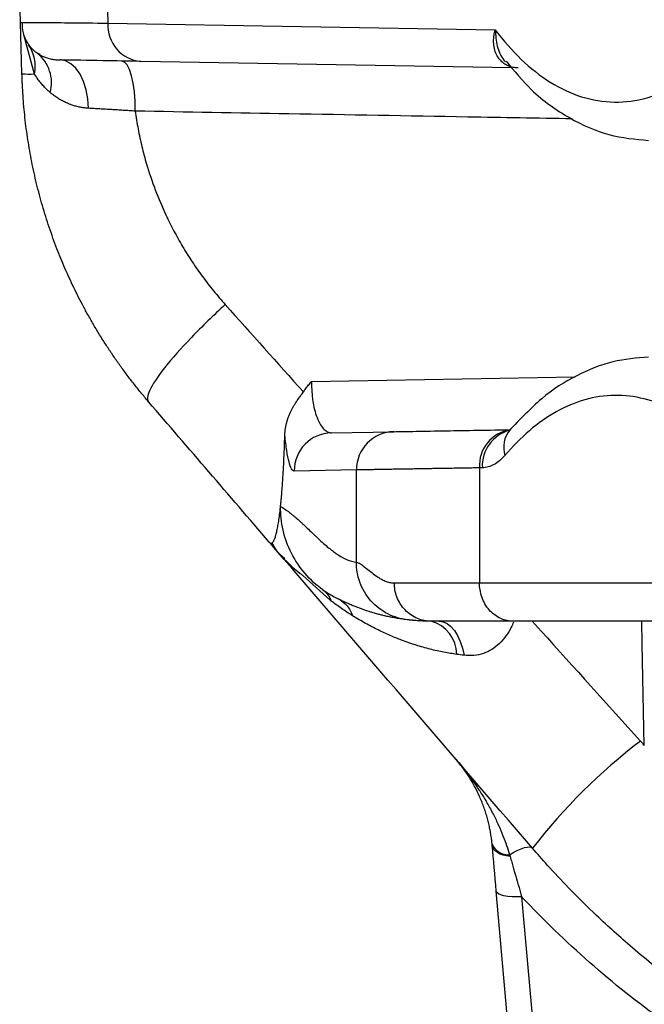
# Model space of a CAD drawing. Header units: millimetres. Extents: x 5 to 597, y 5 to 415.
# Tile 123 of 136: x 486.55 to 491.45, y 307.45 to 315.16. Entities that reach past the tile are written whole.
import ezdxf

# ---------------------------------------------------------------- set-up
doc = ezdxf.new("R2010")
doc.units = ezdxf.units.MM

msp = doc.modelspace()

# ---------------------------------------------------------------- linework, layer by layer
at = {"color": 7, "linetype": 'Continuous', "lineweight": 25}
for p, q in [((486.5602, 315.1415), (486.5529, 315.4209)), ((487.2382, 315.3843), (487.2447, 315.138)), ((486.5602, 315.1415), (486.5742, 315.1422)), ((486.5707, 314.7415), (486.5602, 315.1415)), ((487.2447, 315.138), (490.2798, 315.085)), ((490.4107, 314.7873), (487.5029, 314.8381)), ((488.9967, 311.9261), (489.4843, 311.9346)), ((490.3899, 311.942), (490.3896, 311.9455)), ((490.1789, 311.6513), (490.1561, 311.6509)), ((490.1561, 311.6509), (490.1561, 310.7491)), ((489.1918, 311.6347), (488.7042, 311.6262)), ((489.1918, 310.9106), (489.1918, 311.6347)), ((488.5819, 310.9844), (488.5828, 310.9834)), ((490.1561, 310.7491), (492.2633, 310.7491)), ((489.6241, 310.4564), (489.6192, 310.4568)), ((492.5268, 310.4491), (490.4195, 310.4491)), ((490.6387, 304.319), (490.2875, 308.3331)), ((490.4867, 308.2887), (490.8379, 304.2746))]:
    msp.add_line(p, q, dxfattribs=at)
at = {"color": 8, "linetype": 'Continuous', "lineweight": 25}
for p, q in [((486.6685, 314.739), (486.586, 315.0457)), ((488.8407, 312.3288), (490.9063, 312.3657)), ((488.6312, 310.937), (488.5926, 310.9721)), ((488.9846, 310.6153), (488.7731, 310.8078)), ((490.57, 310.4491), (490.6397, 310.3717))]:
    msp.add_line(p, q, dxfattribs=at)
at = {"color": 7, "linetype": 'Continuous', "lineweight": 25, "flags": 128}
for points in [[(487.0934, 314.47), (487.0879, 314.5445), (487.0744, 314.6156), (487.0534, 314.6809), (487.0256, 314.7379), (486.9921, 314.7846), (486.9539, 314.8195), (486.9125, 314.8413), (486.8693, 314.8491)], [(487.4581, 314.4477), (487.4568, 314.5245), (487.4515, 314.5982), (487.4422, 314.6659), (487.4293, 314.7253), (487.4133, 314.7741), (487.3947, 314.8103), (487.3744, 314.8328), (487.353, 314.8407)], [(489.8399, 310.4491), (489.8716, 310.4443), (489.9027, 310.4302), (489.9322, 310.4071), (489.9596, 310.3754), (489.9841, 310.3361), (490.0052, 310.2899), (490.0223, 310.238), (490.0352, 310.1816)], [(490.3961, 308.6046), (490.3678, 308.6087), (490.3416, 308.6151), (490.3179, 308.6236), (490.2976, 308.6342), (490.2808, 308.6464), (490.2682, 308.6601), (490.2599, 308.675), (490.2562, 308.6905)], [(490.3921, 308.6181), (490.4251, 308.637), (490.4558, 308.6527), (490.4839, 308.6648), (490.5089, 308.6734), (490.5304, 308.6781), (490.5482, 308.679), (490.562, 308.676), (490.5716, 308.6692)], [(490.4867, 308.2887), (490.4485, 308.2868), (490.4117, 308.2873), (490.3777, 308.2901), (490.3477, 308.2952), (490.3229, 308.3023), (490.3042, 308.3113), (490.2922, 308.3216), (490.2875, 308.3331)]]:
    msp.add_lwpolyline(points, dxfattribs=at)
at = {"color": 8, "linetype": 'Continuous', "lineweight": 25, "flags": 128}
msp.add_lwpolyline([(491.448, 309.475), (491.4318, 310.2716), (491.4282, 310.4491)], dxfattribs=at)
at = {"color": 7, "linetype": 'Continuous', "lineweight": 25}
for centre, radius, start, end in [((487.527, 315.1199), 0.2829, 176.32692, 265.11771), ((486.3871, 314.8001), 0.288, 347.7595, 35.8171), ((486.5056, 314.6695), 0.297, 345.06923, 51.4377), ((486.638, 315.4807), 0.7423, 264.79791, 272.35822), ((489.003, 311.6274), 0.2988, 91.21024, 180.22598), ((489.4906, 311.6359), 0.2988, 91.21024, 180.22598), ((489.7046, 310.1837), 0.2749, 1.09746, 74.89056), ((494.229, 305.8289), 4.6307, 127.38203, 142.16752), ((490.3809, 308.7528), 0.1352, 201.48217, 274.77903)]:
    msp.add_arc(centre, radius, start, end, dxfattribs=at)
at = {"color": 8, "linetype": 'Continuous', "lineweight": 25}
for centre, radius, start, end in [((490.4405, 311.6683), 0.285, 98.78412, 183.49478), ((490.4667, 311.6675), 0.2883, 104.66513, 183.21965), ((490.5537, 311.8131), 0.2082, 140.1946, 198.07193)]:
    msp.add_arc(centre, radius, start, end, dxfattribs=at)
at = {"color": 7, "linetype": 'Continuous', "lineweight": 25}
for points, knots in [([(486.5712, 315.1422), (486.5721, 315.1152), (486.5741, 315.0602), (486.6101, 314.9809), (486.6573, 314.9219), (486.6965, 314.9009), (486.7094, 314.8939)], [0, 0, 0, 0, 0.279159, 0.567054, 0.857842, 1, 1, 1, 1]), ([(490.459, 314.7865), (490.4523, 314.7868), (490.4387, 314.7873), (490.4191, 314.7905), (490.3999, 314.7955), (490.3815, 314.8023), (490.3639, 314.8111), (490.3474, 314.8218), (490.3319, 314.8343), (490.3178, 314.8487), (490.3051, 314.8648), (490.2897, 314.8896), (490.2747, 314.9266), (490.2673, 314.9697), (490.2669, 315.0096), (490.2701, 315.0454), (490.2764, 315.0712), (490.2798, 315.085)], [0, 0, 0, 0, 0.04656, 0.09368, 0.141439, 0.189916, 0.239185, 0.289316, 0.340377, 0.392431, 0.445538, 0.499755, 0.61829, 0.74937, 0.820658, 0.904198, 1, 1, 1, 1]), ([(490.2798, 315.085), (490.3429, 315.0008), (490.4108, 314.923), (490.555, 314.785), (490.6313, 314.7248), (490.7901, 314.626), (490.8727, 314.5874), (491.0412, 314.5346), (491.1271, 314.5204), (491.2991, 314.5174), (491.3851, 314.5286), (491.5541, 314.5755), (491.637, 314.6112), (491.7969, 314.7045), (491.8738, 314.762), (492.0194, 314.895), (492.0881, 314.9703), (492.1521, 315.0524)], [0, 0, 0, 0, 0.125, 0.125, 0.25, 0.25, 0.375, 0.375, 0.5, 0.5, 0.625, 0.625, 0.75, 0.75, 0.875, 0.875, 1, 1, 1, 1]), ([(486.6907, 314.9017), (486.6971, 314.8976), (486.7094, 314.8897), (486.7291, 314.8797), (486.7484, 314.8715), (486.772, 314.8634), (486.8007, 314.8561), (486.8346, 314.8506), (486.8581, 314.8496), (486.8693, 314.8491)], [0, 0, 0, 0, 0.141657, 0.272088, 0.391364, 0.499574, 0.683456, 0.850189, 1, 1, 1, 1]), ([(487.5029, 314.8381), (487.324, 314.8412), (487.178, 314.8437), (486.9644, 314.8475), (486.8968, 314.8486), (486.8693, 314.8491)], [0, 0, 0, 0, 0.5, 0.5, 1, 1, 1, 1]), ([(490.3644, 314.8391), (490.4293, 314.7614), (490.5848, 314.5753), (490.8613, 314.384), (491.1721, 314.2454), (491.3783, 314.2277), (491.4816, 314.2188)], [0, 0, 0, 0, 0.191489, 0.458449, 0.728576, 1, 1, 1, 1]), ([(487.5625, 312.17), (487.5423, 312.1937), (487.5021, 312.2411), (487.4442, 312.3136), (487.3882, 312.3866), (487.3343, 312.4603), (487.2826, 312.5345), (487.2329, 312.6092), (487.1852, 312.6843), (487.1396, 312.7598), (487.096, 312.8355), (487.0543, 312.9115), (487.0147, 312.9876), (486.9769, 313.0638), (486.9411, 313.1402), (486.9072, 313.2165), (486.8751, 313.2927), (486.8328, 313.3992), (486.7831, 313.5368), (486.7299, 313.7067), (486.6844, 313.878), (486.6464, 314.0501), (486.616, 314.2228), (486.5932, 314.3958), (486.5773, 314.5687), (486.5729, 314.684), (486.5707, 314.7415)], [0, 0, 0, 0, 0.0334264, 0.0665658, 0.0994187, 0.1319853, 0.1642659, 0.1962607, 0.2279701, 0.2593944, 0.290534, 0.3213891, 0.3519601, 0.3822473, 0.4122511, 0.4419719, 0.4714101, 0.500566, 0.5641758, 0.6274394, 0.6903611, 0.7529455, 0.815197, 0.8771201, 0.9387195, 1, 1, 1, 1]), ([(486.7925, 314.593), (486.7849, 314.5998), (486.769, 314.6138), (486.7461, 314.637), (486.7222, 314.6638), (486.6953, 314.6978), (486.6783, 314.724), (486.6685, 314.739)], [0, 0, 0, 0, 0.154595, 0.321262, 0.500046, 0.711971, 1, 1, 1, 1]), ([(487.0934, 314.47), (487.0835, 314.4707), (487.0633, 314.4722), (487.0333, 314.4769), (487.0029, 314.4834), (486.9723, 314.4921), (486.9416, 314.5029), (486.9109, 314.5161), (486.8804, 314.5316), (486.8503, 314.5495), (486.8206, 314.5699), (486.802, 314.5852), (486.7925, 314.593)], [0, 0, 0, 0, 0.082609, 0.168678, 0.258378, 0.351871, 0.449304, 0.550814, 0.656527, 0.76656, 0.881018, 1, 1, 1, 1]), ([(487.4581, 314.4477), (487.4424, 314.4488), (487.4109, 314.4509), (487.3642, 314.4539), (487.3177, 314.4568), (487.2715, 314.4597), (487.2258, 314.4624), (487.1808, 314.4651), (487.1364, 314.4676), (487.1077, 314.4692), (487.0934, 314.47)], [0, 0, 0, 0, 0.120749, 0.242866, 0.366282, 0.490923, 0.616706, 0.743544, 0.871341, 1, 1, 1, 1]), ([(487.4581, 314.4477), (487.4614, 314.4244), (487.4682, 314.3777), (487.4805, 314.308), (487.4945, 314.2387), (487.5103, 314.1697), (487.5278, 314.101), (487.5599, 313.9871), (487.613, 313.8295), (487.6869, 313.6551), (487.7604, 313.5075), (487.8291, 313.3849), (487.9037, 313.2659), (487.9843, 313.1505), (488.0706, 313.0383), (488.1326, 312.967), (488.1637, 312.9312)], [0, 0, 0, 0, 0.041463, 0.082906, 0.124357, 0.165845, 0.207397, 0.249043, 0.374272, 0.500071, 0.582984, 0.665787, 0.748687, 0.831888, 0.915592, 1, 1, 1, 1]), ([(488.1637, 312.9312), (488.0729, 312.8478), (487.982, 312.7597), (487.8175, 312.589), (487.7443, 312.5066), (487.6315, 312.3637), (487.5921, 312.3036), (487.5512, 312.2143), (487.5495, 312.185), (487.5625, 312.17)], [0, 0, 0, 0, 0.25, 0.25, 0.5, 0.5, 0.75, 0.75, 1, 1, 1, 1]), ([(491.4816, 312.5193), (491.388, 312.5119), (491.2013, 312.4972), (490.9185, 312.3847), (490.6417, 312.2095), (490.4734, 312.0307), (490.3899, 311.942)], [0, 0, 0, 0, 0.252892, 0.504835, 0.754387, 1, 1, 1, 1]), ([(488.7763, 312.2463), (488.7828, 312.2554), (488.7962, 312.2738), (488.8177, 312.3013), (488.8329, 312.3195), (488.8407, 312.3288)], [0, 0, 0, 0, 0.3183819, 0.651615, 1, 1, 1, 1]), ([(488.8407, 312.3288), (488.8407, 312.3208), (488.8405, 312.3047), (488.841, 312.2804), (488.842, 312.2562), (488.8437, 312.232), (488.8459, 312.2081), (488.8488, 312.1845), (488.8549, 312.1447), (488.8671, 312.0895), (488.887, 312.0316), (488.9119, 311.9838), (488.9341, 311.9557), (488.9536, 311.9397), (488.9679, 311.9317), (488.9824, 311.9268), (488.992, 311.9264), (488.9967, 311.9261)], [0, 0, 0, 0, 0.034764, 0.0699025, 0.1054048, 0.1412555, 0.177435, 0.2139211, 0.2506908, 0.3689561, 0.5001656, 0.6114621, 0.749891, 0.8128482, 0.8748995, 0.9380135, 1, 1, 1, 1]), ([(488.6312, 311.9087), (488.6316, 311.9174), (488.6325, 311.9347), (488.6357, 311.9605), (488.6404, 311.9863), (488.6468, 312.0121), (488.6547, 312.0377), (488.6642, 312.0633), (488.6775, 312.0938), (488.6962, 312.1295), (488.7207, 312.1692), (488.745, 312.2032), (488.7636, 312.2287), (488.7729, 312.2416), (488.7763, 312.2463)], [0, 0, 0, 0, 0.069426, 0.139291, 0.20979, 0.281102, 0.353394, 0.426813, 0.501493, 0.621714, 0.750386, 0.875034, 0.953631, 1, 1, 1, 1]), ([(492.0777, 311.7757), (491.9557, 311.9144), (491.8185, 312.0282), (491.5256, 312.182), (491.3701, 312.2217), (491.0591, 312.2168), (490.9039, 312.1722), (490.6125, 312.0092), (490.4764, 311.8911), (490.3558, 311.7485)], [0, 0, 0, 0, 0.25, 0.25, 0.5, 0.5, 0.75, 0.75, 1, 1, 1, 1]), ([(489.4843, 311.9346), (489.5281, 311.9354), (489.616, 311.9369), (489.8887, 311.9417), (490.1964, 311.9471), (490.3793, 311.9503)], [0, 0, 0, 0, 0.2877, 0.576663, 1, 1, 1, 1]), ([(488.5973, 311.3478), (488.5984, 311.3584), (488.6006, 311.3799), (488.6038, 311.414), (488.6069, 311.45), (488.6099, 311.4879), (488.6128, 311.5276), (488.6156, 311.5692), (488.6192, 311.627), (488.6232, 311.704), (488.6276, 311.8028), (488.63, 311.8726), (488.6312, 311.9087)], [0, 0, 0, 0, 0.0662492, 0.1342416, 0.2040006, 0.2755449, 0.3488896, 0.4240458, 0.5010217, 0.6560973, 0.8224759, 1, 1, 1, 1]), ([(488.7042, 311.6262), (488.6972, 311.6261), (488.6903, 311.6321), (488.6768, 311.6563), (488.67, 311.6747), (488.6575, 311.7227), (488.6516, 311.7521), (488.6405, 311.8229), (488.6355, 311.8634), (488.6312, 311.9087)], [0, 0, 0, 0, 0.25, 0.25, 0.5, 0.5, 0.75, 0.75, 1, 1, 1, 1]), ([(490.3558, 311.7485), (490.3287, 311.7166), (490.3003, 311.693), (490.2409, 311.6604), (490.2099, 311.6519), (490.1789, 311.6513)], [0, 0, 0, 0, 0.5, 0.5, 1, 1, 1, 1]), ([(490.1561, 311.6509), (490.1347, 311.6506), (490.0921, 311.6498), (490.0307, 311.6488), (489.9711, 311.6478), (489.9136, 311.6468), (489.8581, 311.6459), (489.8047, 311.645), (489.7533, 311.6441), (489.7039, 311.6433), (489.6566, 311.6425), (489.6113, 311.6418), (489.568, 311.641), (489.5268, 311.6403), (489.4877, 311.6397), (489.4506, 311.6391), (489.4155, 311.6385), (489.3825, 311.6379), (489.3515, 311.6374), (489.3226, 311.6369), (489.2956, 311.6364), (489.2708, 311.636), (489.2479, 311.6356), (489.2271, 311.6353), (489.2082, 311.635), (489.1973, 311.6348), (489.1918, 311.6347)], [0, 0, 0, 0, 0.042474, 0.084877, 0.12721, 0.169474, 0.211667, 0.253789, 0.295842, 0.337824, 0.379736, 0.421578, 0.46335, 0.505052, 0.546683, 0.588245, 0.629736, 0.671157, 0.712508, 0.753789, 0.794999, 0.83614, 0.87721, 0.91821, 0.95914, 1, 1, 1, 1]), ([(488.5318, 311.063), (488.5333, 311.0643), (488.5364, 311.0669), (488.541, 311.0732), (488.5456, 311.0812), (488.5501, 311.0912), (488.5545, 311.103), (488.5589, 311.1167), (488.5632, 311.1323), (488.5687, 311.1548), (488.5753, 311.1869), (488.5827, 311.2316), (488.5899, 311.2826), (488.5943, 311.3212), (488.5965, 311.3408)], [0, 0, 0, 0, 0.062469, 0.124829, 0.18714, 0.24946, 0.311849, 0.374366, 0.437071, 0.50002, 0.619607, 0.742572, 0.869268, 1, 1, 1, 1]), ([(488.9295, 310.6946), (488.8792, 310.7304), (488.8318, 310.7731), (488.748, 310.8701), (488.7116, 310.9244), (488.6533, 311.0399), (488.6315, 311.1012), (488.6032, 311.2248), (488.5968, 311.2873), (488.5973, 311.3478)], [0, 0, 0, 0, 0.25, 0.25, 0.5, 0.5, 0.75, 0.75, 1, 1, 1, 1]), ([(488.5973, 311.3478), (488.6165, 311.337), (488.6471, 311.317), (488.6861, 311.2868), (488.7064, 311.2699), (488.7168, 311.2611), (488.722, 311.2565), (488.7246, 311.2542), (488.7259, 311.2531), (488.7265, 311.2526), (488.7269, 311.2523), (488.7271, 311.2521), (488.7367, 311.2436), (488.7525, 311.2294), (488.7739, 311.2094), (488.7854, 311.1987), (488.7913, 311.1931), (488.7943, 311.1902), (488.7956, 311.189), (488.7964, 311.1882), (488.7969, 311.1877), (488.8095, 311.1757), (488.8278, 311.1583), (488.8492, 311.1378), (488.8599, 311.1276), (488.8652, 311.1225), (488.8679, 311.1199), (488.8692, 311.1187), (488.8698, 311.1181), (488.8702, 311.1177), (488.8703, 311.1176), (488.9004, 311.0887), (488.9423, 311.0507), (488.9859, 311.0148), (489.0064, 310.999), (489.0163, 310.9916), (489.0212, 310.9881), (489.0236, 310.9864), (489.0248, 310.9855), (489.0254, 310.9851), (489.0256, 310.9849), (489.0258, 310.9848), (489.0259, 310.9847), (489.0873, 310.9411), (489.1426, 310.9164), (489.1918, 310.9106)], [0, 0, 0, 0, 0.125, 0.1875, 0.21875, 0.234375, 0.242187, 0.246094, 0.248047, 0.249023, 0.249023, 0.25, 0.25, 0.3125, 0.34375, 0.359375, 0.367187, 0.371094, 0.373047, 0.373047, 0.375, 0.375, 0.4375, 0.46875, 0.484375, 0.492187, 0.496094, 0.498047, 0.499023, 0.499023, 0.5, 0.5, 0.625, 0.6875, 0.71875, 0.734375, 0.742187, 0.746094, 0.748047, 0.749023, 0.749512, 0.749512, 0.75, 0.75, 1, 1, 1, 1]), ([(488.5092, 311.0686), (488.5107, 311.067), (488.5137, 311.0638), (488.5182, 311.0611), (488.5227, 311.0598), (488.5257, 311.0604), (488.5271, 311.0607)], [0, 0, 0, 0, 0.254594, 0.506048, 0.754475, 1, 1, 1, 1]), ([(488.5814, 310.985), (488.5783, 310.9885), (488.5721, 310.9954), (488.566, 311.0026), (488.5629, 311.0061)], [0, 0, 0, 0, 0.505424, 1, 1, 1, 1]), ([(489.5889, 310.4601), (489.5394, 310.4659), (489.4875, 310.4807), (489.3892, 310.5307), (489.343, 310.5661), (489.2673, 310.652), (489.2379, 310.7024), (489.2001, 310.8067), (489.1917, 310.8603), (489.1918, 310.9106)], [0, 0, 0, 0, 0.25, 0.25, 0.5, 0.5, 0.75, 0.75, 1, 1, 1, 1]), ([(489.1918, 310.9106), (489.1946, 310.9101), (489.2003, 310.9091), (489.2098, 310.9053), (489.2202, 310.9), (489.2317, 310.8927), (489.2483, 310.8809), (489.2738, 310.8601), (489.3111, 310.8293), (489.3522, 310.7988), (489.3912, 310.7748), (489.4249, 310.7602), (489.457, 310.7509), (489.4787, 310.7497), (489.4891, 310.7491)], [0, 0, 0, 0, 0.04648, 0.094977, 0.145518, 0.198127, 0.252825, 0.360468, 0.503934, 0.652102, 0.753071, 0.842977, 0.925239, 1, 1, 1, 1]), ([(489.7763, 310.4491), (489.7424, 310.4491), (489.7059, 310.4555), (489.6352, 310.4847), (489.6012, 310.5076), (489.5451, 310.5662), (489.5232, 310.6017), (489.4952, 310.6756), (489.4891, 310.7137), (489.4891, 310.7491)], [0, 0, 0, 0, 0.25, 0.25, 0.5, 0.5, 0.75, 0.75, 1, 1, 1, 1]), ([(490.4195, 310.4491), (490.3885, 310.4491), (490.355, 310.4555), (490.2901, 310.4847), (490.2589, 310.5076), (490.2075, 310.5662), (490.1874, 310.6017), (490.1617, 310.6756), (490.1561, 310.7137), (490.1561, 310.7491)], [0, 0, 0, 0, 0.25, 0.25, 0.5, 0.5, 0.75, 0.75, 1, 1, 1, 1]), ([(488.9295, 310.6946), (488.9387, 310.6885), (488.9593, 310.6748), (488.9939, 310.6538), (489.0265, 310.6355), (489.0476, 310.6246), (489.0546, 310.621)], [0, 0, 0, 0, 0.22197, 0.500078, 0.834541, 1, 1, 1, 1]), ([(489.1619, 310.491), (489.1467, 310.5006), (489.1171, 310.5193), (489.0743, 310.5485), (489.0339, 310.5774), (489.0079, 310.5973), (488.9952, 310.607)], [0, 0, 0, 0, 0.267881, 0.523728, 0.767709, 1, 1, 1, 1]), ([(489.5889, 310.4601), (489.581, 310.461), (489.565, 310.463), (489.5425, 310.4662), (489.5206, 310.4696), (489.4995, 310.4731), (489.479, 310.4769), (489.4593, 310.4807), (489.4403, 310.4847), (489.4185, 310.4895), (489.394, 310.4953), (489.37, 310.5014), (489.344, 310.5085), (489.319, 310.5157), (489.2931, 310.5237), (489.2696, 310.5313), (489.2452, 310.5397), (489.2184, 310.5494), (489.1902, 310.5602), (489.1603, 310.5722), (489.1278, 310.5862), (489.0933, 310.6019), (489.0673, 310.6148), (489.0546, 310.621)], [0, 0, 0, 0, 0.030325, 0.061785, 0.094384, 0.128123, 0.163006, 0.199036, 0.236213, 0.274542, 0.335595, 0.405026, 0.453316, 0.54452, 0.610361, 0.663908, 0.72475, 0.779746, 0.828102, 0.874284, 0.918311, 0.960207, 1, 1, 1, 1]), ([(489.0546, 310.621), (489.0786, 310.6089), (489.1006, 310.5914), (489.1371, 310.5471), (489.1517, 310.5204), (489.1619, 310.491)], [0, 0, 0, 0, 0.5, 0.5, 1, 1, 1, 1]), ([(489.9794, 310.189), (489.9624, 310.1914), (489.9279, 310.1962), (489.876, 310.2055), (489.8231, 310.2165), (489.7692, 310.2293), (489.7144, 310.244), (489.6588, 310.2606), (489.6025, 310.2793), (489.5347, 310.304), (489.4541, 310.3369), (489.3598, 310.3805), (489.261, 310.4317), (489.1957, 310.4708), (489.1619, 310.491)], [0, 0, 0, 0, 0.055642, 0.113214, 0.172718, 0.234151, 0.297508, 0.362782, 0.429966, 0.499049, 0.609642, 0.730087, 0.860259, 1, 1, 1, 1]), ([(489.7763, 310.4491), (489.7702, 310.4491), (489.7578, 310.4491), (489.7415, 310.4494), (489.7263, 310.4498), (489.7124, 310.4503), (489.6999, 310.4509), (489.6831, 310.4517), (489.6651, 310.4529), (489.65, 310.454), (489.6409, 310.4548), (489.6338, 310.4554), (489.6272, 310.456), (489.6183, 310.4569), (489.6057, 310.4581), (489.5943, 310.4594), (489.5889, 310.4601)], [0, 0, 0, 0, 0.038631, 0.07846, 0.119535, 0.1619, 0.205593, 0.250652, 0.365433, 0.500221, 0.624951, 0.697628, 0.749667, 0.842132, 0.925547, 1, 1, 1, 1]), ([(489.9708, 309.3682), (489.9858, 309.3505), (490.0146, 309.3163), (490.0546, 309.2653), (490.0905, 309.2169), (490.1225, 309.1715), (490.1509, 309.129), (490.1759, 309.0899), (490.1978, 309.0542), (490.2279, 309.0028), (490.2645, 308.9354), (490.3054, 308.8508), (490.3399, 308.7699), (490.3688, 308.6931), (490.3846, 308.6423), (490.3921, 308.6181)], [0, 0, 0, 0, 0.0818184, 0.158122, 0.2289108, 0.294185, 0.3539449, 0.4081909, 0.4569235, 0.5001432, 0.6157797, 0.7235569, 0.8234984, 0.9156335, 1, 1, 1, 1]), ([(490.255, 308.7033), (490.2537, 308.7159), (490.2509, 308.7418), (490.2451, 308.7804), (490.238, 308.82), (490.2292, 308.8605), (490.2188, 308.9017), (490.2065, 308.9436), (490.1924, 308.9861), (490.1763, 309.0292), (490.1534, 309.0837), (490.1206, 309.1513), (490.0787, 309.2232), (490.0289, 309.2972), (489.9923, 309.342), (489.9708, 309.3682)], [0, 0, 0, 0, 0.046387, 0.095015, 0.145906, 0.199082, 0.254559, 0.312355, 0.372482, 0.434954, 0.499781, 0.616821, 0.749874, 0.853808, 1, 1, 1, 1]), ([(501.507, 308.6692), (501.4812, 308.6395), (501.4267, 308.5767), (501.3383, 308.4792), (501.2389, 308.3735), (501.1279, 308.2603), (501.0046, 308.1402), (500.8684, 308.0141), (500.7188, 307.8827), (500.555, 307.747), (500.2198, 307.4859), (499.725, 307.156), (499.028, 306.793), (498.3242, 306.5161), (497.5736, 306.3103), (496.8159, 306.187), (496.0414, 306.1454), (495.2667, 306.1865), (494.5083, 306.3096), (493.7574, 306.5151), (493.0626, 306.7881), (492.3651, 307.1492), (491.8086, 307.5181), (491.3697, 307.8704), (491.0887, 308.1235), (490.8682, 308.3424), (490.7019, 308.5198), (490.6101, 308.6251), (490.5716, 308.6692)], [0, 0, 0, 0, 0.0095171, 0.0201242, 0.0318212, 0.0446083, 0.0584853, 0.0734522, 0.0895091, 0.106656, 0.1248927, 0.1923103, 0.2501278, 0.3146956, 0.374777, 0.4379132, 0.4998083, 0.5617764, 0.6249865, 0.6850645, 0.7496237, 0.8050797, 0.8747788, 0.9106986, 0.9411812, 0.966226, 0.9858324, 1, 1, 1, 1]), ([(490.3961, 308.6046), (490.4006, 308.5892), (490.409, 308.5603), (490.4209, 308.5188), (490.4314, 308.4825), (490.4454, 308.4337), (490.4599, 308.3833), (490.4733, 308.3362), (490.48, 308.3125), (490.4838, 308.2989), (490.4858, 308.2921), (490.4868, 308.2887)], [0, 0, 0, 0, 0.1511875, 0.2849219, 0.4011985, 0.5000265, 0.7497889, 0.8748255, 0.9374075, 0.9687174, 1, 1, 1, 1])]:
    msp.add_open_spline(points, degree=3, knots=knots, dxfattribs=at)
at = {"color": 8, "linetype": 'Continuous', "lineweight": 25}
for points, knots in [([(486.5742, 315.1422), (486.5753, 315.1422), (486.5816, 315.1426), (486.6309, 315.1428), (486.7391, 315.1425), (486.9273, 315.1412), (487.1351, 315.1391), (487.2447, 315.138)], [0, 0, 0, 0, 0.040292, 0.230723, 0.428696, 0.698703, 1, 1, 1, 1]), ([(490.2798, 315.085), (490.2826, 315.0418), (490.2881, 314.9569), (490.3253, 314.872), (490.3555, 314.8392), (490.3595, 314.8348)], [0, 0, 0, 0, 0.472561, 0.929113, 1, 1, 1, 1]), ([(490.8838, 314.3871), (490.6105, 314.3919), (489.8642, 314.4051), (488.7209, 314.4254), (487.8586, 314.4406), (487.4581, 314.4477)], [0, 0, 0, 0, 0.236318, 0.645249, 1, 1, 1, 1]), ([(488.5868, 310.979), (488.5868, 310.979), (488.5868, 310.979), (488.5868, 310.979), (488.5868, 310.9789), (488.6389, 310.9214), (488.7016, 310.859), (488.7658, 310.8131), (488.7731, 310.8078)], [0, 0, 0, 0, 0.000015, 0.000057, 0.000219, 0.000862, 0.88566, 1, 1, 1, 1]), ([(490.4225, 310.4405), (490.417, 310.4274), (490.3904, 310.3639), (490.3328, 310.2887), (490.2542, 310.2253), (490.1867, 310.1928), (490.1127, 310.1764), (490.0613, 310.1799), (490.0352, 310.1816)], [0, 0, 0, 0, 0.078207, 0.378323, 0.528575, 0.680687, 0.837541, 1, 1, 1, 1])]:
    msp.add_open_spline(points, degree=3, knots=knots, dxfattribs=at)
at = {"color": 7, "linetype": 'Continuous', "lineweight": 25}
for points in [[(488.1637, 312.9312), (488.3677, 312.7032), (488.5719, 312.4749), (488.7763, 312.2463)], [(488.5092, 311.0686), (488.1925, 311.437), (487.8768, 311.8043), (487.5625, 312.17)], [(488.5965, 311.3408), (488.5968, 311.3431), (488.597, 311.3454), (488.5973, 311.3478)], [(488.5629, 311.0061), (488.5455, 311.0263), (488.5275, 311.0472), (488.5092, 311.0686)], [(488.5271, 311.0607), (488.5287, 311.0612), (488.5302, 311.062), (488.5318, 311.063)], [(488.5629, 311.0061), (488.5488, 311.0225), (488.5368, 311.0408), (488.5271, 311.0607)], [(488.5868, 310.979), (488.5647, 311.0039), (488.5463, 311.0321), (488.5318, 311.063)], [(490.5716, 308.6692), (489.8993, 309.4513), (489.2289, 310.2313), (488.5629, 311.0061)], [(488.5865, 310.979), (488.5784, 310.9882), (488.5706, 310.9971), (488.5629, 311.0061)], [(488.5814, 310.9849), (488.5833, 310.9828), (488.5851, 310.9808), (488.5868, 310.979)], [(488.5815, 310.9849), (488.5832, 310.9829), (488.5849, 310.981), (488.5865, 310.979)], [(488.5926, 310.9721), (488.5908, 310.9742), (488.5887, 310.9765), (488.5865, 310.979)], [(488.5868, 310.979), (488.5888, 310.9767), (488.5907, 310.9744), (488.5926, 310.9721)], [(489.4891, 310.7491), (489.656, 310.7491), (489.8799, 310.7491), (490.1561, 310.7491)], [(488.9295, 310.6946), (488.9581, 310.6737), (488.9808, 310.6433), (488.9952, 310.607)], [(488.9952, 310.607), (488.9916, 310.6098), (488.9881, 310.6125), (488.9846, 310.6153)], [(490.4195, 310.4491), (490.1522, 310.4491), (489.9378, 310.4491), (489.7763, 310.4491)], [(490.6397, 310.3717), (490.8988, 310.0842), (491.1581, 309.7964), (491.4176, 309.5085)], [(490.0352, 310.1816), (490.0165, 310.184), (489.9979, 310.1865), (489.9794, 310.189)], [(491.4176, 309.5085), (491.4277, 309.4973), (491.4378, 309.4861), (491.448, 309.475)], [(490.2562, 308.6905), (490.2559, 308.6948), (490.2555, 308.6991), (490.255, 308.7033)], [(490.2875, 308.3331), (490.2765, 308.4586), (490.2661, 308.5778), (490.2562, 308.6905)], [(490.3921, 308.6181), (490.3935, 308.6136), (490.3948, 308.6091), (490.3961, 308.6046)], [(491.5989, 307.3125), (491.1983, 307.6003), (490.8241, 307.9288), (490.4867, 308.2887)]]:
    msp.add_open_spline(points, degree=3, dxfattribs=at)

doc.saveas('drawing.dxf')
